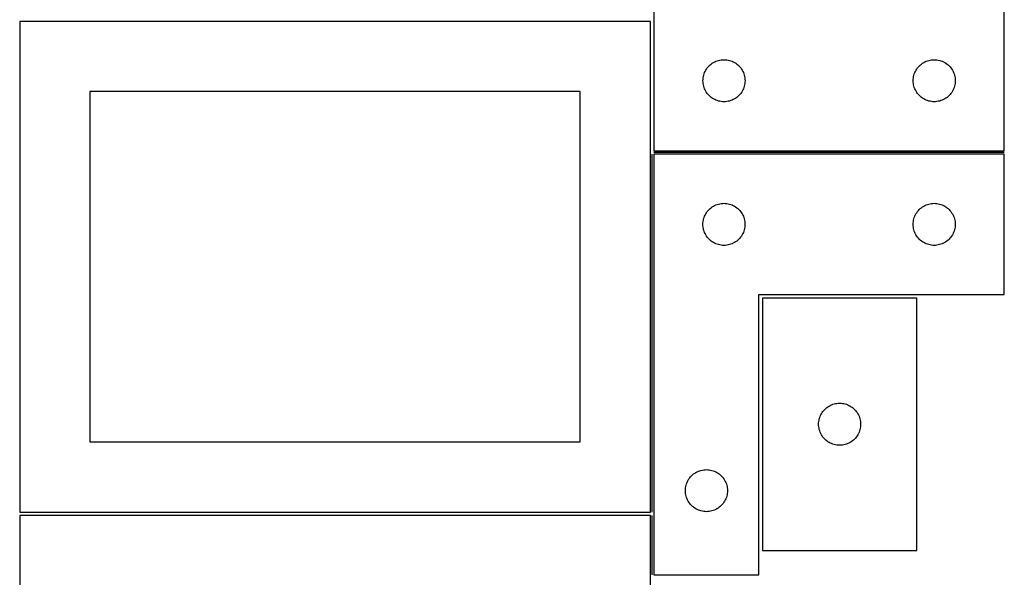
# Model space of a CAD drawing. Header units: millimetres. Extents: x 7 to 1243, y 7 to 2493.
# Tile 7 of 18: x 821 to 1243, y 1036 to 1275. Entities that reach past the tile are written whole.
import ezdxf

# ---------------------------------------------------------------- set-up
doc = ezdxf.new("R2010")
doc.units = ezdxf.units.MM
doc.layers.add('COMMON', color=5, linetype='CONTINUOUS', true_color=0x0000ff)
doc.layers.add('CUT', color=7, linetype='CONTINUOUS', true_color=0x000000)

msp = doc.modelspace()

# ---------------------------------------------------------------- linework, layer by layer
at = {"layer": 'COMMON'}
for p, q in [((1091.833741, 1064.125763), (1091.833741, 1217.27139)), ((1242.583741, 1218.021391), (1092.604729, 1218.021391)), ((1091.833741, 1037.27139), (1091.833741, 1062.604767))]:
    msp.add_line(p, q, dxfattribs=at)
at = {"layer": 'CUT'}
for p, q in [((1242.604729, 1218.771391), (1242.604729, 1398.771391)), ((1092.604729, 1278.771391), (1092.604729, 1218.771391)), ((1091.08374, 1274.125763), (821.08374, 1274.125763)), ((821.08374, 1274.125763), (821.08374, 1064.125763)), ((1091.08374, 1064.125763), (1091.08374, 1274.125763)), ((1117.125876, 1255.911571), (1117.604597, 1256.254617)), ((1117.604597, 1256.254617), (1118.104729, 1256.565619)), ((1118.104729, 1256.565619), (1118.624131, 1256.843245)), ((1118.624131, 1256.843245), (1119.160578, 1257.086306)), ((1119.160578, 1257.086306), (1119.711774, 1257.293762)), ((1119.711774, 1257.293762), (1120.275358, 1257.464723)), ((1120.275358, 1257.464723), (1120.848916, 1257.598458)), ((1120.848916, 1257.598458), (1121.429993, 1257.694394)), ((1121.429993, 1257.694394), (1122.016101, 1257.752121)), ((1122.016101, 1257.752121), (1122.604729, 1257.771391)), ((1122.604729, 1257.771391), (1123.193357, 1257.752121)), ((1123.193357, 1257.752121), (1123.779465, 1257.694394)), ((1123.779465, 1257.694394), (1124.360542, 1257.598458)), ((1124.360542, 1257.598458), (1124.934101, 1257.464723)), ((1124.934101, 1257.464723), (1125.497684, 1257.293762)), ((1125.497684, 1257.293762), (1126.04888, 1257.086306)), ((1126.04888, 1257.086306), (1126.585327, 1256.843245)), ((1126.585327, 1256.843245), (1127.104729, 1256.565619)), ((1127.104729, 1256.565619), (1127.604861, 1256.254617)), ((1127.604861, 1256.254617), (1128.083582, 1255.911571)), ((1207.125876, 1255.911571), (1207.604597, 1256.254617)), ((1207.604597, 1256.254617), (1208.104729, 1256.565619)), ((1208.104729, 1256.565619), (1208.624131, 1256.843245)), ((1208.624131, 1256.843245), (1209.160578, 1257.086306)), ((1209.160578, 1257.086306), (1209.711774, 1257.293762)), ((1209.711774, 1257.293762), (1210.275358, 1257.464723)), ((1210.275358, 1257.464723), (1210.848916, 1257.598458)), ((1210.848916, 1257.598458), (1211.429993, 1257.694394)), ((1211.429993, 1257.694394), (1212.016101, 1257.752121)), ((1212.016101, 1257.752121), (1212.604729, 1257.771391)), ((1212.604729, 1257.771391), (1213.193357, 1257.752121)), ((1213.193357, 1257.752121), (1213.779465, 1257.694394)), ((1213.779465, 1257.694394), (1214.360542, 1257.598458)), ((1214.360542, 1257.598458), (1214.934101, 1257.464723)), ((1214.934101, 1257.464723), (1215.497684, 1257.293762)), ((1215.497684, 1257.293762), (1216.04888, 1257.086306)), ((1216.04888, 1257.086306), (1216.585327, 1256.843245)), ((1216.585327, 1256.843245), (1217.104729, 1256.565619)), ((1217.104729, 1256.565619), (1217.604861, 1256.254617)), ((1217.604861, 1256.254617), (1218.083582, 1255.911571)), ((1114.082358, 1251.664346), (1114.289813, 1252.215541)), ((1114.289813, 1252.215541), (1114.532874, 1252.751989)), ((1114.532874, 1252.751989), (1114.810501, 1253.271391)), ((1114.810501, 1253.271391), (1115.121503, 1253.771523)), ((1115.121503, 1253.771523), (1115.464549, 1254.250243)), ((1115.464549, 1254.250243), (1115.838171, 1254.705503)), ((1115.838171, 1254.705503), (1116.240768, 1255.135352)), ((1116.240768, 1255.135352), (1116.670617, 1255.537949)), ((1116.670617, 1255.537949), (1117.125876, 1255.911571)), ((1128.083582, 1255.911571), (1128.538841, 1255.537949)), ((1128.538841, 1255.537949), (1128.96869, 1255.135352)), ((1128.96869, 1255.135352), (1129.371287, 1254.705503)), ((1129.371287, 1254.705503), (1129.744909, 1254.250243)), ((1129.744909, 1254.250243), (1130.087956, 1253.771523)), ((1130.087956, 1253.771523), (1130.398958, 1253.271391)), ((1130.398958, 1253.271391), (1130.676584, 1252.751989)), ((1130.676584, 1252.751989), (1130.919645, 1252.215541)), ((1130.919645, 1252.215541), (1131.1271, 1251.664346)), ((1204.082358, 1251.664346), (1204.289813, 1252.215541)), ((1204.289813, 1252.215541), (1204.532874, 1252.751989)), ((1204.532874, 1252.751989), (1204.810501, 1253.271391)), ((1204.810501, 1253.271391), (1205.121503, 1253.771523)), ((1205.121503, 1253.771523), (1205.464549, 1254.250243)), ((1205.464549, 1254.250243), (1205.838171, 1254.705503)), ((1205.838171, 1254.705503), (1206.240768, 1255.135352)), ((1206.240768, 1255.135352), (1206.670617, 1255.537949)), ((1206.670617, 1255.537949), (1207.125876, 1255.911571)), ((1218.083582, 1255.911571), (1218.538841, 1255.537949)), ((1218.538841, 1255.537949), (1218.96869, 1255.135352)), ((1218.96869, 1255.135352), (1219.371287, 1254.705503)), ((1219.371287, 1254.705503), (1219.744909, 1254.250243)), ((1219.744909, 1254.250243), (1220.087956, 1253.771523)), ((1220.087956, 1253.771523), (1220.398958, 1253.271391)), ((1220.398958, 1253.271391), (1220.676584, 1252.751989)), ((1220.676584, 1252.751989), (1220.919645, 1252.215541)), ((1220.919645, 1252.215541), (1221.1271, 1251.664346)), ((1113.604729, 1248.771391), (1113.623999, 1249.360019)), ((1113.623999, 1248.182762), (1113.604729, 1248.771391)), ((1113.623999, 1249.360019), (1113.681725, 1249.946126)), ((1113.681725, 1247.596655), (1113.623999, 1248.182762)), ((1113.681725, 1249.946126), (1113.777662, 1250.527203)), ((1113.777662, 1250.527203), (1113.911397, 1251.100762)), ((1113.911397, 1251.100762), (1114.082358, 1251.664346)), ((1131.1271, 1251.664346), (1131.298062, 1251.100762)), ((1131.298062, 1251.100762), (1131.431797, 1250.527203)), ((1131.431797, 1250.527203), (1131.527733, 1249.946126)), ((1131.527733, 1249.946126), (1131.585459, 1249.360019)), ((1131.585459, 1248.182762), (1131.527733, 1247.596655)), ((1131.585459, 1249.360019), (1131.604729, 1248.771391)), ((1131.604729, 1248.771391), (1131.585459, 1248.182762)), ((1203.604729, 1248.771391), (1203.623999, 1249.360019)), ((1203.623999, 1248.182762), (1203.604729, 1248.771391)), ((1203.623999, 1249.360019), (1203.681725, 1249.946126)), ((1203.681725, 1247.596655), (1203.623999, 1248.182762)), ((1203.681725, 1249.946126), (1203.777662, 1250.527203)), ((1203.777662, 1250.527203), (1203.911397, 1251.100762)), ((1203.911397, 1251.100762), (1204.082358, 1251.664346)), ((1221.1271, 1251.664346), (1221.298062, 1251.100762)), ((1221.298062, 1251.100762), (1221.431797, 1250.527203)), ((1221.431797, 1250.527203), (1221.527733, 1249.946126)), ((1221.527733, 1249.946126), (1221.585459, 1249.360019)), ((1221.585459, 1248.182762), (1221.527733, 1247.596655)), ((1221.585459, 1249.360019), (1221.604729, 1248.771391)), ((1221.604729, 1248.771391), (1221.585459, 1248.182762)), ((1061.08374, 1244.125763), (851.08374, 1244.125763)), ((851.08374, 1244.125763), (851.08374, 1094.125763)), ((1061.08374, 1094.125763), (1061.08374, 1244.125763)), ((1113.777662, 1247.015578), (1113.681725, 1247.596655)), ((1113.911397, 1246.442019), (1113.777662, 1247.015578)), ((1114.082358, 1245.878435), (1113.911397, 1246.442019)), ((1114.289813, 1245.32724), (1114.082358, 1245.878435)), ((1114.532874, 1244.790792), (1114.289813, 1245.32724)), ((1114.810501, 1244.271391), (1114.532874, 1244.790792)), ((1115.121503, 1243.771258), (1114.810501, 1244.271391)), ((1115.464549, 1243.292538), (1115.121503, 1243.771258)), ((1130.087956, 1243.771258), (1129.744909, 1243.292538)), ((1130.398958, 1244.271391), (1130.087956, 1243.771258)), ((1130.676584, 1244.790792), (1130.398958, 1244.271391)), ((1130.919645, 1245.32724), (1130.676584, 1244.790792)), ((1131.1271, 1245.878435), (1130.919645, 1245.32724)), ((1131.298062, 1246.442019), (1131.1271, 1245.878435)), ((1131.431797, 1247.015578), (1131.298062, 1246.442019)), ((1131.527733, 1247.596655), (1131.431797, 1247.015578)), ((1203.777662, 1247.015578), (1203.681725, 1247.596655)), ((1203.911397, 1246.442019), (1203.777662, 1247.015578)), ((1204.082358, 1245.878435), (1203.911397, 1246.442019)), ((1204.289813, 1245.32724), (1204.082358, 1245.878435)), ((1204.532874, 1244.790792), (1204.289813, 1245.32724)), ((1204.810501, 1244.271391), (1204.532874, 1244.790792)), ((1205.121503, 1243.771258), (1204.810501, 1244.271391)), ((1205.464549, 1243.292538), (1205.121503, 1243.771258)), ((1220.087956, 1243.771258), (1219.744909, 1243.292538)), ((1220.398958, 1244.271391), (1220.087956, 1243.771258)), ((1220.676584, 1244.790792), (1220.398958, 1244.271391)), ((1220.919645, 1245.32724), (1220.676584, 1244.790792)), ((1221.1271, 1245.878435), (1220.919645, 1245.32724)), ((1221.298062, 1246.442019), (1221.1271, 1245.878435)), ((1221.431797, 1247.015578), (1221.298062, 1246.442019)), ((1221.527733, 1247.596655), (1221.431797, 1247.015578)), ((1115.838171, 1242.837278), (1115.464549, 1243.292538)), ((1116.240768, 1242.40743), (1115.838171, 1242.837278)), ((1116.670617, 1242.004832), (1116.240768, 1242.40743)), ((1117.125876, 1241.631211), (1116.670617, 1242.004832)), ((1117.604597, 1241.288164), (1117.125876, 1241.631211)), ((1118.104729, 1240.977162), (1117.604597, 1241.288164)), ((1118.624131, 1240.699536), (1118.104729, 1240.977162)), ((1119.160578, 1240.456475), (1118.624131, 1240.699536)), ((1119.711774, 1240.249019), (1119.160578, 1240.456475)), ((1120.275358, 1240.078058), (1119.711774, 1240.249019)), ((1120.848916, 1239.944323), (1120.275358, 1240.078058)), ((1121.429993, 1239.848387), (1120.848916, 1239.944323)), ((1122.016101, 1239.79066), (1121.429993, 1239.848387)), ((1122.604729, 1239.771391), (1122.016101, 1239.79066)), ((1123.193357, 1239.79066), (1122.604729, 1239.771391)), ((1123.779465, 1239.848387), (1123.193357, 1239.79066)), ((1124.360542, 1239.944323), (1123.779465, 1239.848387)), ((1124.934101, 1240.078058), (1124.360542, 1239.944323)), ((1125.497684, 1240.249019), (1124.934101, 1240.078058)), ((1126.04888, 1240.456475), (1125.497684, 1240.249019)), ((1126.585327, 1240.699536), (1126.04888, 1240.456475)), ((1127.104729, 1240.977162), (1126.585327, 1240.699536)), ((1127.604861, 1241.288164), (1127.104729, 1240.977162)), ((1128.083582, 1241.631211), (1127.604861, 1241.288164)), ((1128.538841, 1242.004832), (1128.083582, 1241.631211)), ((1128.96869, 1242.40743), (1128.538841, 1242.004832)), ((1129.371287, 1242.837278), (1128.96869, 1242.40743)), ((1129.744909, 1243.292538), (1129.371287, 1242.837278)), ((1205.838171, 1242.837278), (1205.464549, 1243.292538)), ((1206.240768, 1242.40743), (1205.838171, 1242.837278)), ((1206.670617, 1242.004832), (1206.240768, 1242.40743)), ((1207.125876, 1241.631211), (1206.670617, 1242.004832)), ((1207.604597, 1241.288164), (1207.125876, 1241.631211)), ((1208.104729, 1240.977162), (1207.604597, 1241.288164)), ((1208.624131, 1240.699536), (1208.104729, 1240.977162)), ((1209.160578, 1240.456475), (1208.624131, 1240.699536)), ((1209.711774, 1240.249019), (1209.160578, 1240.456475)), ((1210.275358, 1240.078058), (1209.711774, 1240.249019)), ((1210.848916, 1239.944323), (1210.275358, 1240.078058)), ((1211.429993, 1239.848387), (1210.848916, 1239.944323)), ((1212.016101, 1239.79066), (1211.429993, 1239.848387)), ((1212.604729, 1239.771391), (1212.016101, 1239.79066)), ((1213.193357, 1239.79066), (1212.604729, 1239.771391)), ((1213.779465, 1239.848387), (1213.193357, 1239.79066)), ((1214.360542, 1239.944323), (1213.779465, 1239.848387)), ((1214.934101, 1240.078058), (1214.360542, 1239.944323)), ((1215.497684, 1240.249019), (1214.934101, 1240.078058)), ((1216.04888, 1240.456475), (1215.497684, 1240.249019)), ((1216.585327, 1240.699536), (1216.04888, 1240.456475)), ((1217.104729, 1240.977162), (1216.585327, 1240.699536)), ((1217.604861, 1241.288164), (1217.104729, 1240.977162)), ((1218.083582, 1241.631211), (1217.604861, 1241.288164)), ((1218.538841, 1242.004832), (1218.083582, 1241.631211)), ((1218.96869, 1242.40743), (1218.538841, 1242.004832)), ((1219.371287, 1242.837278), (1218.96869, 1242.40743)), ((1219.744909, 1243.292538), (1219.371287, 1242.837278)), ((1092.604729, 1218.771391), (1242.604729, 1218.771391)), ((1092.583741, 1217.27139), (1092.583741, 1037.27139)), ((1242.583741, 1217.27139), (1092.583741, 1217.27139)), ((1242.583741, 1157.27139), (1242.583741, 1217.27139)), ((1115.443561, 1192.750242), (1115.817183, 1193.205502)), ((1115.817183, 1193.205502), (1116.21978, 1193.635351)), ((1116.21978, 1193.635351), (1116.649629, 1194.037948)), ((1116.649629, 1194.037948), (1117.104888, 1194.41157)), ((1117.104888, 1194.41157), (1117.583609, 1194.754616)), ((1117.583609, 1194.754616), (1118.083741, 1195.065618)), ((1118.083741, 1195.065618), (1118.603143, 1195.343244)), ((1118.603143, 1195.343244), (1119.13959, 1195.586305)), ((1119.13959, 1195.586305), (1119.690786, 1195.793761)), ((1119.690786, 1195.793761), (1120.254369, 1195.964722)), ((1120.254369, 1195.964722), (1120.827928, 1196.098457)), ((1120.827928, 1196.098457), (1121.409005, 1196.194393)), ((1121.409005, 1196.194393), (1121.995113, 1196.25212)), ((1121.995113, 1196.25212), (1122.583741, 1196.27139)), ((1122.583741, 1196.27139), (1123.172369, 1196.25212)), ((1123.172369, 1196.25212), (1123.758477, 1196.194393)), ((1123.758477, 1196.194393), (1124.339554, 1196.098457)), ((1124.339554, 1196.098457), (1124.913112, 1195.964722)), ((1124.913112, 1195.964722), (1125.476696, 1195.793761)), ((1125.476696, 1195.793761), (1126.027892, 1195.586305)), ((1126.027892, 1195.586305), (1126.564339, 1195.343244)), ((1126.564339, 1195.343244), (1127.083741, 1195.065618)), ((1127.083741, 1195.065618), (1127.583873, 1194.754616)), ((1127.583873, 1194.754616), (1128.062594, 1194.41157)), ((1128.062594, 1194.41157), (1128.517853, 1194.037948)), ((1128.517853, 1194.037948), (1128.947702, 1193.635351)), ((1128.947702, 1193.635351), (1129.350299, 1193.205502)), ((1129.350299, 1193.205502), (1129.723921, 1192.750242)), ((1205.443561, 1192.750242), (1205.817183, 1193.205502)), ((1205.817183, 1193.205502), (1206.21978, 1193.635351)), ((1206.21978, 1193.635351), (1206.649629, 1194.037948)), ((1206.649629, 1194.037948), (1207.104888, 1194.41157)), ((1207.104888, 1194.41157), (1207.583609, 1194.754616)), ((1207.583609, 1194.754616), (1208.083741, 1195.065618)), ((1208.083741, 1195.065618), (1208.603143, 1195.343244)), ((1208.603143, 1195.343244), (1209.13959, 1195.586305)), ((1209.13959, 1195.586305), (1209.690786, 1195.793761)), ((1209.690786, 1195.793761), (1210.254369, 1195.964722)), ((1210.254369, 1195.964722), (1210.827928, 1196.098457)), ((1210.827928, 1196.098457), (1211.409005, 1196.194393)), ((1211.409005, 1196.194393), (1211.995113, 1196.25212)), ((1211.995113, 1196.25212), (1212.583741, 1196.27139)), ((1212.583741, 1196.27139), (1213.172369, 1196.25212)), ((1213.172369, 1196.25212), (1213.758477, 1196.194393)), ((1213.758477, 1196.194393), (1214.339554, 1196.098457)), ((1214.339554, 1196.098457), (1214.913112, 1195.964722)), ((1214.913112, 1195.964722), (1215.476696, 1195.793761)), ((1215.476696, 1195.793761), (1216.027892, 1195.586305)), ((1216.027892, 1195.586305), (1216.564339, 1195.343244)), ((1216.564339, 1195.343244), (1217.083741, 1195.065618)), ((1217.083741, 1195.065618), (1217.583873, 1194.754616)), ((1217.583873, 1194.754616), (1218.062594, 1194.41157)), ((1218.062594, 1194.41157), (1218.517853, 1194.037948)), ((1218.517853, 1194.037948), (1218.947702, 1193.635351)), ((1218.947702, 1193.635351), (1219.350299, 1193.205502)), ((1219.350299, 1193.205502), (1219.723921, 1192.750242)), ((1113.660737, 1188.446125), (1113.756673, 1189.027202)), ((1113.756673, 1189.027202), (1113.890408, 1189.600761)), ((1113.890408, 1189.600761), (1114.06137, 1190.164345)), ((1114.06137, 1190.164345), (1114.268825, 1190.71554)), ((1114.268825, 1190.71554), (1114.511886, 1191.251988)), ((1114.511886, 1191.251988), (1114.789512, 1191.77139)), ((1114.789512, 1191.77139), (1115.100514, 1192.271522)), ((1115.100514, 1192.271522), (1115.443561, 1192.750242)), ((1129.723921, 1192.750242), (1130.066967, 1192.271522)), ((1130.066967, 1192.271522), (1130.37797, 1191.77139)), ((1130.37797, 1191.77139), (1130.655596, 1191.251988)), ((1130.655596, 1191.251988), (1130.898657, 1190.71554)), ((1130.898657, 1190.71554), (1131.106112, 1190.164345)), ((1131.106112, 1190.164345), (1131.277073, 1189.600761)), ((1131.277073, 1189.600761), (1131.410808, 1189.027202)), ((1131.410808, 1189.027202), (1131.506745, 1188.446125)), ((1203.660737, 1188.446125), (1203.756673, 1189.027202)), ((1203.756673, 1189.027202), (1203.890408, 1189.600761)), ((1203.890408, 1189.600761), (1204.06137, 1190.164345)), ((1204.06137, 1190.164345), (1204.268825, 1190.71554)), ((1204.268825, 1190.71554), (1204.511886, 1191.251988)), ((1204.511886, 1191.251988), (1204.789512, 1191.77139)), ((1204.789512, 1191.77139), (1205.100514, 1192.271522)), ((1205.100514, 1192.271522), (1205.443561, 1192.750242)), ((1219.723921, 1192.750242), (1220.066967, 1192.271522)), ((1220.066967, 1192.271522), (1220.37797, 1191.77139)), ((1220.37797, 1191.77139), (1220.655596, 1191.251988)), ((1220.655596, 1191.251988), (1220.898657, 1190.71554)), ((1220.898657, 1190.71554), (1221.106112, 1190.164345)), ((1221.106112, 1190.164345), (1221.277073, 1189.600761)), ((1221.277073, 1189.600761), (1221.410808, 1189.027202)), ((1221.410808, 1189.027202), (1221.506745, 1188.446125)), ((1113.583741, 1187.27139), (1113.603011, 1187.860018)), ((1113.603011, 1186.682761), (1113.583741, 1187.27139)), ((1113.603011, 1187.860018), (1113.660737, 1188.446125)), ((1113.660737, 1186.096654), (1113.603011, 1186.682761)), ((1113.756673, 1185.515577), (1113.660737, 1186.096654)), ((1113.890408, 1184.942018), (1113.756673, 1185.515577)), ((1114.06137, 1184.378434), (1113.890408, 1184.942018)), ((1131.277073, 1184.942018), (1131.106112, 1184.378434)), ((1131.410808, 1185.515577), (1131.277073, 1184.942018)), ((1131.506745, 1186.096654), (1131.410808, 1185.515577)), ((1131.506745, 1188.446125), (1131.564471, 1187.860018)), ((1131.564471, 1186.682761), (1131.506745, 1186.096654)), ((1131.564471, 1187.860018), (1131.583741, 1187.27139)), ((1131.583741, 1187.27139), (1131.564471, 1186.682761)), ((1203.583741, 1187.27139), (1203.603011, 1187.860018)), ((1203.603011, 1186.682761), (1203.583741, 1187.27139)), ((1203.603011, 1187.860018), (1203.660737, 1188.446125)), ((1203.660737, 1186.096654), (1203.603011, 1186.682761)), ((1203.756673, 1185.515577), (1203.660737, 1186.096654)), ((1203.890408, 1184.942018), (1203.756673, 1185.515577)), ((1204.06137, 1184.378434), (1203.890408, 1184.942018)), ((1221.277073, 1184.942018), (1221.106112, 1184.378434)), ((1221.410808, 1185.515577), (1221.277073, 1184.942018)), ((1221.506745, 1186.096654), (1221.410808, 1185.515577)), ((1221.506745, 1188.446125), (1221.564471, 1187.860018)), ((1221.564471, 1186.682761), (1221.506745, 1186.096654)), ((1221.564471, 1187.860018), (1221.583741, 1187.27139)), ((1221.583741, 1187.27139), (1221.564471, 1186.682761)), ((1114.268825, 1183.827239), (1114.06137, 1184.378434)), ((1114.511886, 1183.290791), (1114.268825, 1183.827239)), ((1114.789512, 1182.77139), (1114.511886, 1183.290791)), ((1115.100514, 1182.271257), (1114.789512, 1182.77139)), ((1115.443561, 1181.792537), (1115.100514, 1182.271257)), ((1115.817183, 1181.337277), (1115.443561, 1181.792537)), ((1116.21978, 1180.907429), (1115.817183, 1181.337277)), ((1116.649629, 1180.504831), (1116.21978, 1180.907429)), ((1117.104888, 1180.13121), (1116.649629, 1180.504831)), ((1128.517853, 1180.504831), (1128.062594, 1180.13121)), ((1128.947702, 1180.907429), (1128.517853, 1180.504831)), ((1129.350299, 1181.337277), (1128.947702, 1180.907429)), ((1129.723921, 1181.792537), (1129.350299, 1181.337277)), ((1130.066967, 1182.271257), (1129.723921, 1181.792537)), ((1130.37797, 1182.77139), (1130.066967, 1182.271257)), ((1130.655596, 1183.290791), (1130.37797, 1182.77139)), ((1130.898657, 1183.827239), (1130.655596, 1183.290791)), ((1131.106112, 1184.378434), (1130.898657, 1183.827239)), ((1204.268825, 1183.827239), (1204.06137, 1184.378434)), ((1204.511886, 1183.290791), (1204.268825, 1183.827239)), ((1204.789512, 1182.77139), (1204.511886, 1183.290791)), ((1205.100514, 1182.271257), (1204.789512, 1182.77139)), ((1205.443561, 1181.792537), (1205.100514, 1182.271257)), ((1205.817183, 1181.337277), (1205.443561, 1181.792537)), ((1206.21978, 1180.907429), (1205.817183, 1181.337277)), ((1206.649629, 1180.504831), (1206.21978, 1180.907429)), ((1207.104888, 1180.13121), (1206.649629, 1180.504831)), ((1218.517853, 1180.504831), (1218.062594, 1180.13121)), ((1218.947702, 1180.907429), (1218.517853, 1180.504831)), ((1219.350299, 1181.337277), (1218.947702, 1180.907429)), ((1219.723921, 1181.792537), (1219.350299, 1181.337277)), ((1220.066967, 1182.271257), (1219.723921, 1181.792537)), ((1220.37797, 1182.77139), (1220.066967, 1182.271257)), ((1220.655596, 1183.290791), (1220.37797, 1182.77139)), ((1220.898657, 1183.827239), (1220.655596, 1183.290791)), ((1221.106112, 1184.378434), (1220.898657, 1183.827239)), ((1117.583609, 1179.788163), (1117.104888, 1180.13121)), ((1118.083741, 1179.477161), (1117.583609, 1179.788163)), ((1118.603143, 1179.199535), (1118.083741, 1179.477161)), ((1119.13959, 1178.956474), (1118.603143, 1179.199535)), ((1119.690786, 1178.749018), (1119.13959, 1178.956474)), ((1120.254369, 1178.578057), (1119.690786, 1178.749018)), ((1120.827928, 1178.444322), (1120.254369, 1178.578057)), ((1121.409005, 1178.348386), (1120.827928, 1178.444322)), ((1121.995113, 1178.290659), (1121.409005, 1178.348386)), ((1122.583741, 1178.27139), (1121.995113, 1178.290659)), ((1123.172369, 1178.290659), (1122.583741, 1178.27139)), ((1123.758477, 1178.348386), (1123.172369, 1178.290659)), ((1124.339554, 1178.444322), (1123.758477, 1178.348386)), ((1124.913112, 1178.578057), (1124.339554, 1178.444322)), ((1125.476696, 1178.749018), (1124.913112, 1178.578057)), ((1126.027892, 1178.956474), (1125.476696, 1178.749018)), ((1126.564339, 1179.199535), (1126.027892, 1178.956474)), ((1127.083741, 1179.477161), (1126.564339, 1179.199535)), ((1127.583873, 1179.788163), (1127.083741, 1179.477161)), ((1128.062594, 1180.13121), (1127.583873, 1179.788163)), ((1207.583609, 1179.788163), (1207.104888, 1180.13121)), ((1208.083741, 1179.477161), (1207.583609, 1179.788163)), ((1208.603143, 1179.199535), (1208.083741, 1179.477161)), ((1209.13959, 1178.956474), (1208.603143, 1179.199535)), ((1209.690786, 1178.749018), (1209.13959, 1178.956474)), ((1210.254369, 1178.578057), (1209.690786, 1178.749018)), ((1210.827928, 1178.444322), (1210.254369, 1178.578057)), ((1211.409005, 1178.348386), (1210.827928, 1178.444322)), ((1211.995113, 1178.290659), (1211.409005, 1178.348386)), ((1212.583741, 1178.27139), (1211.995113, 1178.290659)), ((1213.172369, 1178.290659), (1212.583741, 1178.27139)), ((1213.758477, 1178.348386), (1213.172369, 1178.290659)), ((1214.339554, 1178.444322), (1213.758477, 1178.348386)), ((1214.913112, 1178.578057), (1214.339554, 1178.444322)), ((1215.476696, 1178.749018), (1214.913112, 1178.578057)), ((1216.027892, 1178.956474), (1215.476696, 1178.749018)), ((1216.564339, 1179.199535), (1216.027892, 1178.956474)), ((1217.083741, 1179.477161), (1216.564339, 1179.199535)), ((1217.583873, 1179.788163), (1217.083741, 1179.477161)), ((1218.062594, 1180.13121), (1217.583873, 1179.788163)), ((1137.583741, 1037.27139), (1137.583741, 1157.27139)), ((1137.583741, 1157.27139), (1242.583741, 1157.27139)), ((1205.10473, 1155.713289), (1139.10473, 1155.713289)), ((1139.10473, 1155.713289), (1139.10473, 1047.713289)), ((1205.10473, 1047.713289), (1205.10473, 1155.713289)), ((1166.170618, 1108.479847), (1166.625877, 1108.853469)), ((1166.625877, 1108.853469), (1167.104598, 1109.196515)), ((1167.104598, 1109.196515), (1167.60473, 1109.507518)), ((1167.60473, 1109.507518), (1168.124132, 1109.785144)), ((1168.124132, 1109.785144), (1168.660579, 1110.028205)), ((1168.660579, 1110.028205), (1169.211775, 1110.23566)), ((1169.211775, 1110.23566), (1169.775359, 1110.406621)), ((1169.775359, 1110.406621), (1170.348917, 1110.540356)), ((1170.348917, 1110.540356), (1170.929994, 1110.636293)), ((1170.929994, 1110.636293), (1171.516102, 1110.694019)), ((1171.516102, 1110.694019), (1172.10473, 1110.713289)), ((1172.10473, 1110.713289), (1172.693358, 1110.694019)), ((1172.693358, 1110.694019), (1173.279466, 1110.636293)), ((1173.279466, 1110.636293), (1173.860543, 1110.540356)), ((1173.860543, 1110.540356), (1174.434102, 1110.406621)), ((1174.434102, 1110.406621), (1174.997685, 1110.23566)), ((1174.997685, 1110.23566), (1175.548881, 1110.028205)), ((1175.548881, 1110.028205), (1176.085328, 1109.785144)), ((1176.085328, 1109.785144), (1176.60473, 1109.507518)), ((1176.60473, 1109.507518), (1177.104862, 1109.196515)), ((1177.104862, 1109.196515), (1177.583583, 1108.853469)), ((1177.583583, 1108.853469), (1178.038842, 1108.479847)), ((1163.411398, 1104.04266), (1163.582359, 1104.606244)), ((1163.582359, 1104.606244), (1163.789814, 1105.15744)), ((1163.789814, 1105.15744), (1164.032875, 1105.693887)), ((1164.032875, 1105.693887), (1164.310502, 1106.213289)), ((1164.310502, 1106.213289), (1164.621504, 1106.713421)), ((1164.621504, 1106.713421), (1164.96455, 1107.192142)), ((1164.96455, 1107.192142), (1165.338172, 1107.647401)), ((1165.338172, 1107.647401), (1165.740769, 1108.07725)), ((1165.740769, 1108.07725), (1166.170618, 1108.479847)), ((1178.038842, 1108.479847), (1178.468691, 1108.07725)), ((1178.468691, 1108.07725), (1178.871288, 1107.647401)), ((1178.871288, 1107.647401), (1179.24491, 1107.192142)), ((1179.24491, 1107.192142), (1179.587957, 1106.713421)), ((1179.587957, 1106.713421), (1179.898959, 1106.213289)), ((1179.898959, 1106.213289), (1180.176585, 1105.693887)), ((1180.176585, 1105.693887), (1180.419646, 1105.15744)), ((1180.419646, 1105.15744), (1180.627101, 1104.606244)), ((1180.627101, 1104.606244), (1180.798063, 1104.04266)), ((1163.10473, 1101.713289), (1163.124, 1102.301917)), ((1163.124, 1101.124661), (1163.10473, 1101.713289)), ((1163.124, 1102.301917), (1163.181726, 1102.888025)), ((1163.181726, 1100.538553), (1163.124, 1101.124661)), ((1163.181726, 1102.888025), (1163.277663, 1103.469102)), ((1163.277663, 1099.957476), (1163.181726, 1100.538553)), ((1163.277663, 1103.469102), (1163.411398, 1104.04266)), ((1180.798063, 1104.04266), (1180.931798, 1103.469102)), ((1180.931798, 1103.469102), (1181.027734, 1102.888025)), ((1181.027734, 1100.538553), (1180.931798, 1099.957476)), ((1181.027734, 1102.888025), (1181.08546, 1102.301917)), ((1181.08546, 1101.124661), (1181.027734, 1100.538553)), ((1181.08546, 1102.301917), (1181.10473, 1101.713289)), ((1181.10473, 1101.713289), (1181.08546, 1101.124661)), ((1163.411398, 1099.383918), (1163.277663, 1099.957476)), ((1163.582359, 1098.820334), (1163.411398, 1099.383918)), ((1163.789814, 1098.269138), (1163.582359, 1098.820334)), ((1164.032875, 1097.732691), (1163.789814, 1098.269138)), ((1164.310502, 1097.213289), (1164.032875, 1097.732691)), ((1164.621504, 1096.713157), (1164.310502, 1097.213289)), ((1164.96455, 1096.234436), (1164.621504, 1096.713157)), ((1165.338172, 1095.779177), (1164.96455, 1096.234436)), ((1179.24491, 1096.234436), (1178.871288, 1095.779177)), ((1179.587957, 1096.713157), (1179.24491, 1096.234436)), ((1179.898959, 1097.213289), (1179.587957, 1096.713157)), ((1180.176585, 1097.732691), (1179.898959, 1097.213289)), ((1180.419646, 1098.269138), (1180.176585, 1097.732691)), ((1180.627101, 1098.820334), (1180.419646, 1098.269138)), ((1180.798063, 1099.383918), (1180.627101, 1098.820334)), ((1180.931798, 1099.957476), (1180.798063, 1099.383918)), ((851.08374, 1094.125763), (1061.08374, 1094.125763)), ((1165.740769, 1095.349328), (1165.338172, 1095.779177)), ((1166.170618, 1094.946731), (1165.740769, 1095.349328)), ((1166.625877, 1094.573109), (1166.170618, 1094.946731)), ((1167.104598, 1094.230062), (1166.625877, 1094.573109)), ((1167.60473, 1093.91906), (1167.104598, 1094.230062)), ((1168.124132, 1093.641434), (1167.60473, 1093.91906)), ((1168.660579, 1093.398373), (1168.124132, 1093.641434)), ((1169.211775, 1093.190918), (1168.660579, 1093.398373)), ((1169.775359, 1093.019957), (1169.211775, 1093.190918)), ((1170.348917, 1092.886221), (1169.775359, 1093.019957)), ((1170.929994, 1092.790285), (1170.348917, 1092.886221)), ((1171.516102, 1092.732559), (1170.929994, 1092.790285)), ((1172.10473, 1092.713289), (1171.516102, 1092.732559)), ((1172.693358, 1092.732559), (1172.10473, 1092.713289)), ((1173.279466, 1092.790285), (1172.693358, 1092.732559)), ((1173.860543, 1092.886221), (1173.279466, 1092.790285)), ((1174.434102, 1093.019957), (1173.860543, 1092.886221)), ((1174.997685, 1093.190918), (1174.434102, 1093.019957)), ((1175.548881, 1093.398373), (1174.997685, 1093.190918)), ((1176.085328, 1093.641434), (1175.548881, 1093.398373)), ((1176.60473, 1093.91906), (1176.085328, 1093.641434)), ((1177.104862, 1094.230062), (1176.60473, 1093.91906)), ((1177.583583, 1094.573109), (1177.104862, 1094.230062)), ((1178.038842, 1094.946731), (1177.583583, 1094.573109)), ((1178.468691, 1095.349328), (1178.038842, 1094.946731)), ((1178.871288, 1095.779177), (1178.468691, 1095.349328)), ((1107.943561, 1078.750242), (1108.317183, 1079.205502)), ((1108.317183, 1079.205502), (1108.71978, 1079.635351)), ((1108.71978, 1079.635351), (1109.149629, 1080.037948)), ((1109.149629, 1080.037948), (1109.604888, 1080.41157)), ((1109.604888, 1080.41157), (1110.083609, 1080.754616)), ((1110.083609, 1080.754616), (1110.583741, 1081.065618)), ((1110.583741, 1081.065618), (1111.103143, 1081.343244)), ((1111.103143, 1081.343244), (1111.63959, 1081.586305)), ((1111.63959, 1081.586305), (1112.190786, 1081.793761)), ((1112.190786, 1081.793761), (1112.754369, 1081.964722)), ((1112.754369, 1081.964722), (1113.327928, 1082.098457)), ((1113.327928, 1082.098457), (1113.909005, 1082.194393)), ((1113.909005, 1082.194393), (1114.495113, 1082.25212)), ((1114.495113, 1082.25212), (1115.083741, 1082.27139)), ((1115.083741, 1082.27139), (1115.672369, 1082.25212)), ((1115.672369, 1082.25212), (1116.258477, 1082.194393)), ((1116.258477, 1082.194393), (1116.839554, 1082.098457)), ((1116.839554, 1082.098457), (1117.413112, 1081.964722)), ((1117.413112, 1081.964722), (1117.976696, 1081.793761)), ((1117.976696, 1081.793761), (1118.527892, 1081.586305)), ((1118.527892, 1081.586305), (1119.064339, 1081.343244)), ((1119.064339, 1081.343244), (1119.583741, 1081.065618)), ((1119.583741, 1081.065618), (1120.083873, 1080.754616)), ((1120.083873, 1080.754616), (1120.562594, 1080.41157)), ((1120.562594, 1080.41157), (1121.017853, 1080.037948)), ((1121.017853, 1080.037948), (1121.447702, 1079.635351)), ((1121.447702, 1079.635351), (1121.850299, 1079.205502)), ((1121.850299, 1079.205502), (1122.223921, 1078.750242)), ((1106.160737, 1074.446125), (1106.256673, 1075.027202)), ((1106.256673, 1075.027202), (1106.390408, 1075.600761)), ((1106.390408, 1075.600761), (1106.56137, 1076.164345)), ((1106.56137, 1076.164345), (1106.768825, 1076.71554)), ((1106.768825, 1076.71554), (1107.011886, 1077.251988)), ((1107.011886, 1077.251988), (1107.289512, 1077.77139)), ((1107.289512, 1077.77139), (1107.600514, 1078.271522)), ((1107.600514, 1078.271522), (1107.943561, 1078.750242)), ((1122.223921, 1078.750242), (1122.566967, 1078.271522)), ((1122.566967, 1078.271522), (1122.87797, 1077.77139)), ((1122.87797, 1077.77139), (1123.155596, 1077.251988)), ((1123.155596, 1077.251988), (1123.398657, 1076.71554)), ((1123.398657, 1076.71554), (1123.606112, 1076.164345)), ((1123.606112, 1076.164345), (1123.777073, 1075.600761)), ((1123.777073, 1075.600761), (1123.910808, 1075.027202)), ((1123.910808, 1075.027202), (1124.006745, 1074.446125)), ((1106.083741, 1073.27139), (1106.103011, 1073.860018)), ((1106.103011, 1072.682761), (1106.083741, 1073.27139)), ((1106.103011, 1073.860018), (1106.160737, 1074.446125)), ((1106.160737, 1072.096654), (1106.103011, 1072.682761)), ((1106.256673, 1071.515577), (1106.160737, 1072.096654)), ((1106.390408, 1070.942018), (1106.256673, 1071.515577)), ((1106.56137, 1070.378434), (1106.390408, 1070.942018)), ((1123.777073, 1070.942018), (1123.606112, 1070.378434)), ((1123.910808, 1071.515577), (1123.777073, 1070.942018)), ((1124.006745, 1072.096654), (1123.910808, 1071.515577)), ((1124.006745, 1074.446125), (1124.064471, 1073.860018)), ((1124.064471, 1072.682761), (1124.006745, 1072.096654)), ((1124.064471, 1073.860018), (1124.083741, 1073.27139)), ((1124.083741, 1073.27139), (1124.064471, 1072.682761)), ((1106.768825, 1069.827239), (1106.56137, 1070.378434)), ((1107.011886, 1069.290791), (1106.768825, 1069.827239)), ((1107.289512, 1068.77139), (1107.011886, 1069.290791)), ((1107.600514, 1068.271257), (1107.289512, 1068.77139)), ((1107.943561, 1067.792537), (1107.600514, 1068.271257)), ((1108.317183, 1067.337277), (1107.943561, 1067.792537)), ((1108.71978, 1066.907429), (1108.317183, 1067.337277)), ((1109.149629, 1066.504831), (1108.71978, 1066.907429)), ((1109.604888, 1066.13121), (1109.149629, 1066.504831)), ((1121.017853, 1066.504831), (1120.562594, 1066.13121)), ((1121.447702, 1066.907429), (1121.017853, 1066.504831)), ((1121.850299, 1067.337277), (1121.447702, 1066.907429)), ((1122.223921, 1067.792537), (1121.850299, 1067.337277)), ((1122.566967, 1068.271257), (1122.223921, 1067.792537)), ((1122.87797, 1068.77139), (1122.566967, 1068.271257)), ((1123.155596, 1069.290791), (1122.87797, 1068.77139)), ((1123.398657, 1069.827239), (1123.155596, 1069.290791)), ((1123.606112, 1070.378434), (1123.398657, 1069.827239)), ((821.08374, 1064.125763), (1091.08374, 1064.125763)), ((1091.08374, 1062.604767), (821.08374, 1062.604767)), ((821.08374, 1062.604767), (821.08374, 852.604767)), ((1091.08374, 852.604767), (1091.08374, 1062.604767)), ((1110.083609, 1065.788163), (1109.604888, 1066.13121)), ((1110.583741, 1065.477161), (1110.083609, 1065.788163)), ((1111.103143, 1065.199535), (1110.583741, 1065.477161)), ((1111.63959, 1064.956474), (1111.103143, 1065.199535)), ((1112.190786, 1064.749018), (1111.63959, 1064.956474)), ((1112.754369, 1064.578057), (1112.190786, 1064.749018)), ((1113.327928, 1064.444322), (1112.754369, 1064.578057)), ((1113.909005, 1064.348386), (1113.327928, 1064.444322)), ((1114.495113, 1064.290659), (1113.909005, 1064.348386)), ((1115.083741, 1064.27139), (1114.495113, 1064.290659)), ((1115.672369, 1064.290659), (1115.083741, 1064.27139)), ((1116.258477, 1064.348386), (1115.672369, 1064.290659)), ((1116.839554, 1064.444322), (1116.258477, 1064.348386)), ((1117.413112, 1064.578057), (1116.839554, 1064.444322)), ((1117.976696, 1064.749018), (1117.413112, 1064.578057)), ((1118.527892, 1064.956474), (1117.976696, 1064.749018)), ((1119.064339, 1065.199535), (1118.527892, 1064.956474)), ((1119.583741, 1065.477161), (1119.064339, 1065.199535)), ((1120.083873, 1065.788163), (1119.583741, 1065.477161)), ((1120.562594, 1066.13121), (1120.083873, 1065.788163)), ((1139.10473, 1047.713289), (1205.10473, 1047.713289)), ((1092.583741, 1037.27139), (1137.583741, 1037.27139))]:
    msp.add_line(p, q, dxfattribs=at)

doc.saveas('drawing.dxf')
